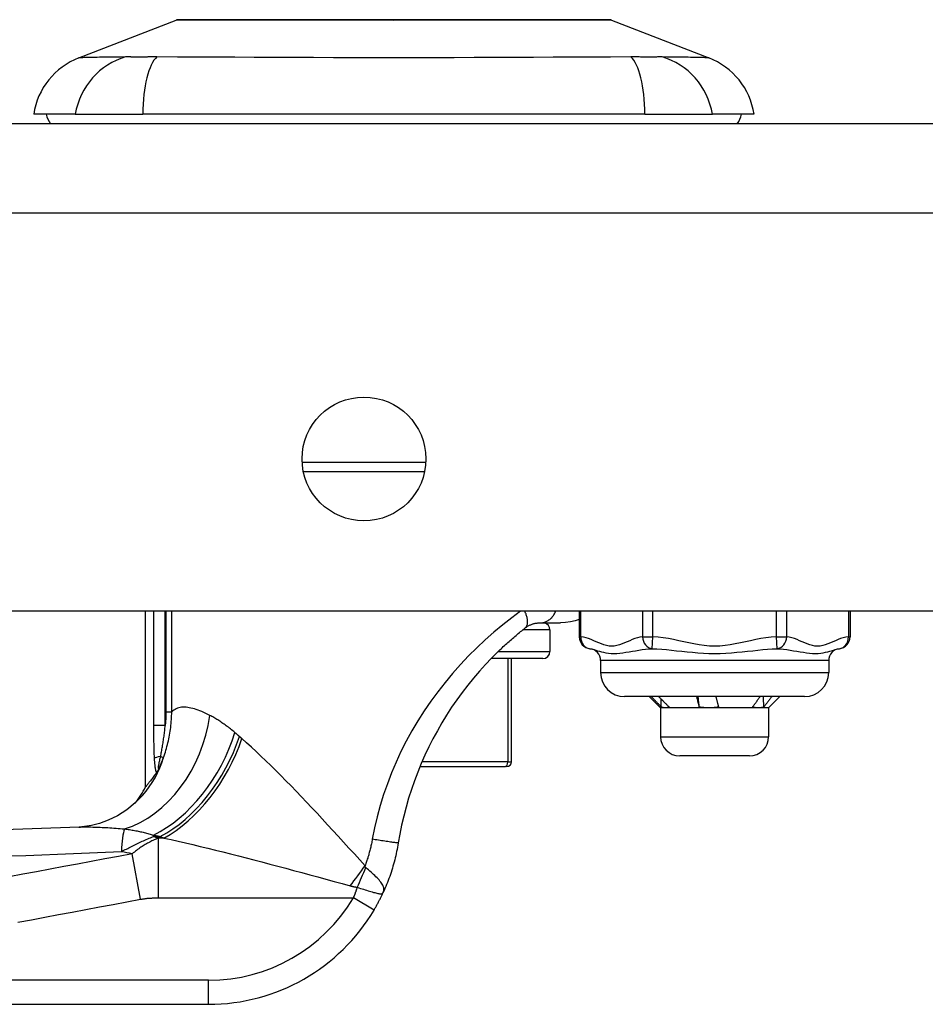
# Model space of a CAD drawing. Header units: inches. Extents: x 3.4 to 82.4, y 3.9 to 45.4.
# Tile 76 of 114: x 4.2 to 5.6, y 33.7 to 35.3. Entities that reach past the tile are written whole.
import ezdxf

# ---------------------------------------------------------------- set-up
doc = ezdxf.new("R2010")
doc.units = ezdxf.units.IN
doc.header["$MEASUREMENT"] = 0
doc.layers.add('Visible Edges(ANSI)', color=7, linetype='Continuous', lineweight=25)
doc.layers.add('Visible Tangent Edges(ANSI)', color=7, linetype='Continuous', lineweight=25)

msp = doc.modelspace()

# ---------------------------------------------------------------- linework, layer by layer
at = {"layer": 'Visible Edges(ANSI)'}
for p, q in [((4.2612, 35.2467), (4.4209, 35.3088)), ((5.1347, 35.3088), (5.2944, 35.2467)), ((4.2553, 35.1543), (4.1872, 35.1543)), ((4.2553, 35.1543), (4.366, 35.1543)), ((5.1895, 35.1543), (4.366, 35.1543)), ((5.1895, 35.1543), (5.3003, 35.1543)), ((5.3683, 35.1543), (5.3003, 35.1543)), ((15.1258, 35.1386), (3.4998, 35.1386)), ((4.8281, 34.5677), (4.6295, 34.5677)), ((15.1258, 34.3386), (3.4998, 34.3386)), ((4.3707, 34.0503), (4.3707, 34.3386)), ((5.0818, 34.3386), (5.0818, 34.2968)), ((5.5258, 34.3386), (5.5258, 34.2968)), ((5.0175, 34.3197), (5.0511, 34.3197)), ((5.0337, 34.3082), (5.0337, 34.2728)), ((5.0219, 34.2609), (4.9372, 34.2609)), ((4.9706, 34.0916), (4.9706, 34.2609)), ((5.1168, 34.2577), (5.1168, 34.238)), ((5.4908, 34.2577), (5.4908, 34.238)), ((5.4514, 34.1986), (5.1562, 34.1986)), ((5.2152, 34.1801), (5.1967, 34.1986)), ((5.3924, 34.1801), (5.4022, 34.1899)), ((5.4022, 34.1899), (5.4109, 34.1986)), ((5.2229, 34.1801), (5.2152, 34.1801)), ((5.2152, 34.1801), (5.2152, 34.1328)), ((5.2945, 34.1801), (5.2229, 34.1801)), ((5.3755, 34.1801), (5.2945, 34.1801)), ((5.3924, 34.1801), (5.3755, 34.1801)), ((5.3924, 34.1801), (5.3924, 34.1328)), ((5.3609, 34.1013), (5.2467, 34.1013)), ((4.8206, 34.0838), (4.9607, 34.0838)), ((4.9627, 34.0838), (4.9607, 34.0838)), ((4.3886, 34.0738), (4.388, 34.073)), ((3.825, 33.6937), (4.4741, 33.6937))]:
    msp.add_line(p, q, dxfattribs=at)
at = {"layer": 'Visible Edges(ANSI)', "flags": 128}
for points in [[(5.1329, 35.3092), (5.1325, 35.3092), (5.1312, 35.3092), (5.129, 35.3092), (5.1261, 35.3092), (5.1223, 35.3092), (5.1176, 35.3092), (5.1122, 35.3092), (5.1059, 35.3093), (5.0988, 35.3093), (5.0909, 35.3093), (5.0823, 35.3093), (5.073, 35.3093), (5.063, 35.3094), (5.0523, 35.3094), (5.041, 35.3094), (5.029, 35.3094), (5.0164, 35.3094), (5.0032, 35.3094), (4.9895, 35.3094), (4.9753, 35.3093), (4.9606, 35.3093), (4.9455, 35.3093), (4.9299, 35.3093), (4.9138, 35.3093), (4.8975, 35.3092), (4.8809, 35.3092), (4.864, 35.3092), (4.847, 35.3092), (4.8299, 35.3092), (4.8126, 35.3092), (4.7952, 35.3092), (4.7777, 35.3092), (4.7602, 35.3092), (4.7427, 35.3092), (4.7254, 35.3092), (4.7082, 35.3092), (4.6913, 35.3092), (4.6745, 35.3092), (4.6579, 35.3092), (4.6416, 35.3093), (4.6255, 35.3093), (4.6099, 35.3093), (4.5947, 35.3093), (4.58, 35.3093), (4.5658, 35.3094), (4.5521, 35.3094), (4.5389, 35.3094), (4.5264, 35.3094), (4.5144, 35.3094), (4.503, 35.3094), (4.4924, 35.3094), (4.4824, 35.3093), (4.473, 35.3093), (4.4645, 35.3093), (4.4566, 35.3093), (4.4496, 35.3093), (4.4433, 35.3092), (4.4379, 35.3092), (4.4333, 35.3092), (4.4295, 35.3092), (4.4265, 35.3092), (4.4244, 35.3092), (4.4231, 35.3092), (4.4227, 35.3092)], [(4.9932, 34.3113), (4.9942, 34.312), (4.9952, 34.3127), (4.9962, 34.3134), (4.9972, 34.314), (4.9982, 34.3146), (4.9992, 34.3152), (5.0002, 34.3157), (5.0013, 34.3162), (5.0023, 34.3166), (5.0034, 34.3171), (5.0044, 34.3175), (5.0055, 34.3178), (5.0065, 34.3181), (5.0076, 34.3184), (5.0087, 34.3187), (5.0097, 34.3189), (5.0108, 34.3191), (5.0118, 34.3193), (5.0129, 34.3194), (5.0139, 34.3195), (5.0148, 34.3196), (5.0158, 34.3196), (5.0167, 34.3197), (5.0175, 34.3197)], [(5.0818, 34.3252), (5.0749, 34.323), (5.0675, 34.3213), (5.0595, 34.3201), (5.0511, 34.3197)], [(4.948, 34.2718), (4.9499, 34.2736), (4.9517, 34.2754), (4.9536, 34.2771), (4.9555, 34.2789), (4.9573, 34.2806), (4.9592, 34.2824), (4.9611, 34.2841), (4.963, 34.2858), (4.9649, 34.2875), (4.9667, 34.2892), (4.9686, 34.2909), (4.9705, 34.2925), (4.9724, 34.2941), (4.9743, 34.2958), (4.9762, 34.2974), (4.9781, 34.299), (4.98, 34.3006), (4.9818, 34.3021), (4.9837, 34.3037), (4.9856, 34.3052), (4.9875, 34.3068), (4.9894, 34.3083), (4.9913, 34.3098), (4.9932, 34.3113)], [(4.948, 34.2718), (4.9379, 34.2616), (4.9279, 34.2511), (4.9181, 34.2402), (4.9084, 34.229), (4.8991, 34.2174), (4.8899, 34.2056), (4.8811, 34.1934), (4.8726, 34.1811), (4.8644, 34.1684), (4.8566, 34.1556), (4.8491, 34.1426), (4.8419, 34.1294), (4.8351, 34.116), (4.8287, 34.1023), (4.8226, 34.0886), (4.8169, 34.0746), (4.8115, 34.0604), (4.8066, 34.0461), (4.802, 34.0317), (4.7978, 34.0172), (4.794, 34.0026), (4.7906, 33.9879), (4.7876, 33.9731), (4.785, 33.9584)], [(5.2164, 34.1815), (5.2157, 34.1822), (5.2151, 34.1829), (5.2144, 34.1836), (5.2137, 34.1843), (5.213, 34.185), (5.2123, 34.1857), (5.2116, 34.1865), (5.2109, 34.1872), (5.2102, 34.1879), (5.2096, 34.1886), (5.2089, 34.1893), (5.2082, 34.19), (5.2075, 34.1908), (5.2068, 34.1915), (5.2061, 34.1922), (5.2054, 34.1929), (5.2047, 34.1936), (5.204, 34.1943), (5.2034, 34.195), (5.2027, 34.1958), (5.202, 34.1965), (5.2013, 34.1972), (5.2006, 34.1979), (5.1999, 34.1986)], [(5.212, 34.1986), (5.2127, 34.1979), (5.2134, 34.1972), (5.2142, 34.1965), (5.2149, 34.1958), (5.2156, 34.195), (5.2163, 34.1943), (5.217, 34.1936), (5.2177, 34.1929), (5.2185, 34.1922), (5.2192, 34.1915), (5.2199, 34.1908), (5.2206, 34.19), (5.2213, 34.1893), (5.222, 34.1886), (5.2228, 34.1879), (5.2235, 34.1872), (5.2242, 34.1865), (5.2249, 34.1857), (5.2256, 34.185), (5.2263, 34.1843), (5.227, 34.1836), (5.2278, 34.1829), (5.2285, 34.1822), (5.2292, 34.1815)], [(5.2164, 34.1815), (5.2164, 34.182), (5.2164, 34.1825), (5.2164, 34.1831), (5.2164, 34.1836), (5.2163, 34.1842), (5.2163, 34.1847), (5.2163, 34.1853), (5.2163, 34.1858), (5.2163, 34.1864), (5.2163, 34.1869), (5.2163, 34.1875), (5.2162, 34.188), (5.2162, 34.1886), (5.2162, 34.1891), (5.2162, 34.1897), (5.2162, 34.1902), (5.2162, 34.1908), (5.2161, 34.1913), (5.2161, 34.1918), (5.2161, 34.1924), (5.2161, 34.1929), (5.2161, 34.1935), (5.2161, 34.194), (5.2161, 34.1946)], [(5.2787, 34.1815), (5.2785, 34.1822), (5.2784, 34.1829), (5.2782, 34.1836), (5.2781, 34.1843), (5.2779, 34.185), (5.2777, 34.1857), (5.2776, 34.1865), (5.2774, 34.1872), (5.2772, 34.1879), (5.277, 34.1886), (5.2769, 34.1893), (5.2767, 34.19), (5.2765, 34.1908), (5.2763, 34.1915), (5.2762, 34.1922), (5.276, 34.1929), (5.2758, 34.1936), (5.2756, 34.1943), (5.2754, 34.195), (5.2753, 34.1958), (5.2751, 34.1965), (5.2749, 34.1972), (5.2747, 34.1979), (5.2745, 34.1986)], [(5.2787, 34.1815), (5.2786, 34.1822), (5.2785, 34.1829), (5.2785, 34.1836), (5.2784, 34.1843), (5.2783, 34.185), (5.2782, 34.1857), (5.2781, 34.1865), (5.2781, 34.1872), (5.278, 34.1879), (5.2779, 34.1886), (5.2778, 34.1893), (5.2777, 34.19), (5.2776, 34.1908), (5.2776, 34.1915), (5.2775, 34.1922), (5.2774, 34.1929), (5.2773, 34.1936), (5.2772, 34.1943), (5.2772, 34.195), (5.2771, 34.1958), (5.277, 34.1965), (5.2769, 34.1972), (5.2768, 34.1979), (5.2767, 34.1986)], [(5.3057, 34.1986), (5.3059, 34.1979), (5.3061, 34.1972), (5.3063, 34.1965), (5.3065, 34.1958), (5.3067, 34.195), (5.3069, 34.1943), (5.3071, 34.1936), (5.3073, 34.1929), (5.3074, 34.1922), (5.3076, 34.1915), (5.3078, 34.1908), (5.308, 34.19), (5.3082, 34.1893), (5.3083, 34.1886), (5.3085, 34.1879), (5.3087, 34.1872), (5.3089, 34.1865), (5.309, 34.1857), (5.3092, 34.185), (5.3094, 34.1843), (5.3095, 34.1836), (5.3097, 34.1829), (5.3099, 34.1822), (5.31, 34.1815)], [(5.3661, 34.1815), (5.3666, 34.1822), (5.3671, 34.1829), (5.3676, 34.1836), (5.3682, 34.1843), (5.3687, 34.185), (5.3692, 34.1857), (5.3697, 34.1865), (5.3702, 34.1872), (5.3708, 34.1879), (5.3713, 34.1886), (5.3718, 34.1893), (5.3723, 34.19), (5.3728, 34.1908), (5.3733, 34.1915), (5.3738, 34.1922), (5.3743, 34.1929), (5.3749, 34.1936), (5.3754, 34.1943), (5.3759, 34.195), (5.3764, 34.1958), (5.3769, 34.1965), (5.3774, 34.1972), (5.3779, 34.1979), (5.3784, 34.1986)], [(5.3846, 34.1815), (5.3846, 34.1822), (5.3846, 34.1829), (5.3845, 34.1836), (5.3845, 34.1843), (5.3845, 34.185), (5.3844, 34.1857), (5.3844, 34.1865), (5.3843, 34.1872), (5.3843, 34.1879), (5.3843, 34.1886), (5.3842, 34.1893), (5.3842, 34.19), (5.3841, 34.1908), (5.3841, 34.1915), (5.3841, 34.1922), (5.384, 34.1929), (5.384, 34.1936), (5.384, 34.1943), (5.3839, 34.195), (5.3839, 34.1958), (5.3838, 34.1965), (5.3838, 34.1972), (5.3838, 34.1979), (5.3837, 34.1986)], [(5.3975, 34.1986), (5.397, 34.1979), (5.3965, 34.1972), (5.3959, 34.1965), (5.3954, 34.1958), (5.3949, 34.195), (5.3944, 34.1943), (5.3938, 34.1936), (5.3933, 34.1929), (5.3928, 34.1922), (5.3922, 34.1915), (5.3917, 34.1908), (5.3912, 34.19), (5.3906, 34.1893), (5.3901, 34.1886), (5.3895, 34.1879), (5.389, 34.1872), (5.3885, 34.1865), (5.3879, 34.1857), (5.3874, 34.185), (5.3868, 34.1843), (5.3863, 34.1836), (5.3857, 34.1829), (5.3852, 34.1822), (5.3846, 34.1815)], [(5.2229, 34.1801), (5.2226, 34.1801), (5.2223, 34.1801), (5.2221, 34.1801), (5.2218, 34.1801), (5.2215, 34.1801), (5.2212, 34.1802), (5.221, 34.1802), (5.2207, 34.1802), (5.2204, 34.1803), (5.2202, 34.1803), (5.2199, 34.1804), (5.2196, 34.1804), (5.2194, 34.1805), (5.2191, 34.1805), (5.2188, 34.1806), (5.2185, 34.1807), (5.2183, 34.1808), (5.218, 34.1809), (5.2177, 34.1809), (5.2175, 34.181), (5.2172, 34.1811), (5.217, 34.1812), (5.2167, 34.1813), (5.2164, 34.1815)], [(5.2292, 34.1815), (5.2289, 34.1813), (5.2287, 34.1812), (5.2284, 34.1811), (5.2281, 34.181), (5.2279, 34.1809), (5.2276, 34.1808), (5.2274, 34.1808), (5.2271, 34.1807), (5.2268, 34.1806), (5.2266, 34.1805), (5.2263, 34.1805), (5.226, 34.1804), (5.2258, 34.1804), (5.2255, 34.1803), (5.2253, 34.1803), (5.225, 34.1802), (5.2247, 34.1802), (5.2245, 34.1802), (5.2242, 34.1801), (5.2239, 34.1801), (5.2237, 34.1801), (5.2234, 34.1801), (5.2231, 34.1801), (5.2229, 34.1801)], [(5.2945, 34.1801), (5.2939, 34.1801), (5.2932, 34.1801), (5.2925, 34.1801), (5.2919, 34.1801), (5.2912, 34.1801), (5.2906, 34.1802), (5.2899, 34.1802), (5.2892, 34.1802), (5.2886, 34.1803), (5.2879, 34.1803), (5.2872, 34.1804), (5.2866, 34.1804), (5.2859, 34.1805), (5.2853, 34.1805), (5.2846, 34.1806), (5.284, 34.1807), (5.2833, 34.1808), (5.2826, 34.1809), (5.282, 34.1809), (5.2813, 34.181), (5.2807, 34.1811), (5.28, 34.1812), (5.2794, 34.1813), (5.2787, 34.1815)], [(5.31, 34.1815), (5.3094, 34.1813), (5.3087, 34.1812), (5.3081, 34.1811), (5.3075, 34.181), (5.3068, 34.1809), (5.3062, 34.1808), (5.3055, 34.1808), (5.3049, 34.1807), (5.3042, 34.1806), (5.3036, 34.1805), (5.303, 34.1805), (5.3023, 34.1804), (5.3017, 34.1804), (5.301, 34.1803), (5.3004, 34.1803), (5.2997, 34.1802), (5.2991, 34.1802), (5.2984, 34.1802), (5.2978, 34.1801), (5.2971, 34.1801), (5.2965, 34.1801), (5.2958, 34.1801), (5.2952, 34.1801), (5.2945, 34.1801)], [(5.3755, 34.1801), (5.3751, 34.1801), (5.3747, 34.1801), (5.3743, 34.1801), (5.3739, 34.1801), (5.3735, 34.1801), (5.3731, 34.1802), (5.3727, 34.1802), (5.3723, 34.1802), (5.3719, 34.1803), (5.3715, 34.1803), (5.3711, 34.1804), (5.3708, 34.1804), (5.3704, 34.1805), (5.37, 34.1805), (5.3696, 34.1806), (5.3692, 34.1807), (5.3688, 34.1808), (5.3684, 34.1809), (5.368, 34.1809), (5.3676, 34.181), (5.3672, 34.1811), (5.3669, 34.1812), (5.3665, 34.1813), (5.3661, 34.1815)], [(5.3846, 34.1815), (5.3843, 34.1813), (5.3839, 34.1812), (5.3835, 34.1811), (5.3831, 34.181), (5.3827, 34.1809), (5.3823, 34.1808), (5.382, 34.1808), (5.3816, 34.1807), (5.3812, 34.1806), (5.3808, 34.1805), (5.3804, 34.1805), (5.3801, 34.1804), (5.3797, 34.1804), (5.3793, 34.1803), (5.3789, 34.1803), (5.3785, 34.1802), (5.3781, 34.1802), (5.3778, 34.1802), (5.3774, 34.1801), (5.377, 34.1801), (5.3766, 34.1801), (5.3762, 34.1801), (5.3758, 34.1801), (5.3755, 34.1801)], [(4.3932, 34.0817), (4.393, 34.0814), (4.3928, 34.081), (4.3926, 34.0806), (4.3924, 34.0802), (4.3922, 34.0798), (4.392, 34.0795), (4.3918, 34.0791), (4.3916, 34.0787), (4.3914, 34.0784), (4.3912, 34.078), (4.391, 34.0776), (4.3908, 34.0773), (4.3906, 34.0769), (4.3904, 34.0765), (4.3902, 34.0762), (4.39, 34.0759), (4.3898, 34.0756), (4.3896, 34.0753), (4.3894, 34.075), (4.3892, 34.0747), (4.3891, 34.0745), (4.3889, 34.0742), (4.3887, 34.074), (4.3886, 34.0738)], [(4.388, 34.073), (4.3867, 34.0712), (4.3854, 34.0695), (4.3841, 34.0678), (4.3829, 34.0662), (4.3818, 34.0647), (4.3807, 34.0632), (4.3796, 34.0618), (4.3786, 34.0605), (4.3777, 34.0593), (4.3768, 34.0582), (4.376, 34.0571), (4.3752, 34.0561), (4.3745, 34.0552), (4.3738, 34.0543), (4.3732, 34.0536), (4.3727, 34.0529), (4.3722, 34.0523), (4.3718, 34.0518), (4.3714, 34.0513), (4.3712, 34.051), (4.3709, 34.0507), (4.3708, 34.0505), (4.3707, 34.0504), (4.3707, 34.0503)], [(4.3658, 34.0364), (4.3538, 34.0241), (4.3399, 34.0127), (4.3249, 34.0031), (4.3095, 33.9956), (4.2949, 33.9903), (4.2818, 33.987), (4.2706, 33.9852), (4.2616, 33.9845)], [(4.2616, 33.9845), (3.9834, 33.9744), (3.7054, 33.9657)], [(4.785, 33.9584), (4.7844, 33.9549), (4.7838, 33.9514), (4.7831, 33.9479), (4.7824, 33.9444), (4.7817, 33.941), (4.7809, 33.9375), (4.7801, 33.9341), (4.7792, 33.9306), (4.7783, 33.9272), (4.7774, 33.9238), (4.7764, 33.9204), (4.7754, 33.917), (4.7744, 33.9136), (4.7733, 33.9102), (4.7721, 33.9068), (4.771, 33.9035), (4.7698, 33.9001), (4.7685, 33.8968), (4.7673, 33.8935), (4.7659, 33.8902), (4.7646, 33.8869), (4.7632, 33.8837), (4.7618, 33.8804), (4.7603, 33.8772)], [(4.7453, 33.8484), (4.7459, 33.8496), (4.7466, 33.8508), (4.7473, 33.852), (4.748, 33.8532), (4.7487, 33.8543), (4.7493, 33.8555), (4.75, 33.8567), (4.7507, 33.8579), (4.7513, 33.8591), (4.752, 33.8604), (4.7526, 33.8616), (4.7532, 33.8628), (4.7539, 33.864), (4.7545, 33.8652), (4.7551, 33.8664), (4.7557, 33.8676), (4.7563, 33.8688), (4.7569, 33.87), (4.7575, 33.8712), (4.7581, 33.8724), (4.7586, 33.8736), (4.7592, 33.8748), (4.7598, 33.876), (4.7603, 33.8772)]]:
    msp.add_lwpolyline(points, dxfattribs=at)
at = {"layer": 'Visible Edges(ANSI)'}
msp.add_circle((4.7288, 34.5886), 0.1015, dxfattribs=at)
for centre, radius, start, end in [((4.4227, 35.3043), 0.00492, 90.2088, 111.2505), ((5.1329, 35.3043), 0.00492, 68.7495, 89.7912), ((4.304, 35.1367), 0.1181, 111.2505, 171.3991), ((5.2516, 35.1367), 0.1181, 8.6009, 68.7495), ((4.2463, 35.1622), 0.0394, 191.537, 216.8699), ((5.3093, 35.1622), 0.0394, 323.1301, 348.463), ((5.0219, 34.3082), 0.0118, 0, 76.7385), ((5.1015, 34.2968), 0.0197, 180, 263.5934), ((5.5061, 34.2968), 0.0197, 276.4066, 0), ((5.0219, 34.2728), 0.0118, 270, 0), ((5.0971, 34.2577), 0.0197, 0, 83.5934), ((5.5105, 34.2577), 0.0197, 96.4066, 180), ((5.1562, 34.238), 0.0394, 180, 270), ((5.4514, 34.238), 0.0394, 270, 0), ((5.2467, 34.1328), 0.0315, 180, 270), ((5.3609, 34.1328), 0.0315, 270, 0), ((4.9627, 34.0916), 0.00787, 270, 0), ((4.1971, 34.1432), 0.1969, 322.7495, 331.8538), ((4.4741, 34.0087), 0.315, 270, 329.4195)]:
    msp.add_arc(centre, radius, start, end, dxfattribs=at)
at = {"layer": 'Visible Tangent Edges(ANSI)'}
for p, q in [((4.2612, 35.2467), (4.4209, 35.3088)), ((3.4998, 34.9926), (15.1258, 34.9926)), ((4.6274, 34.5835), (4.8302, 34.5835)), ((4.3838, 34.3386), (4.3838, 34.1512)), ((4.4028, 34.1512), (4.4028, 34.3386)), ((4.4041, 34.3386), (4.4041, 34.1736)), ((4.4135, 34.1736), (4.4135, 34.3386)), ((5.0844, 34.2968), (5.0844, 34.3386)), ((5.1856, 34.3386), (5.1856, 34.2968)), ((5.2026, 34.2968), (5.2026, 34.3386)), ((5.4049, 34.3386), (5.4049, 34.2968)), ((5.422, 34.2968), (5.422, 34.3386)), ((5.5231, 34.3386), (5.5231, 34.2968)), ((5.0337, 34.3082), (4.9893, 34.3082)), ((5.0818, 34.2968), (5.0844, 34.2968)), ((5.1856, 34.2968), (5.2026, 34.2968)), ((5.2015, 34.2772), (5.2026, 34.2968)), ((5.4049, 34.2968), (5.422, 34.2968)), ((5.4049, 34.2968), (5.406, 34.2772)), ((5.5231, 34.2968), (5.5258, 34.2968)), ((4.949, 34.2728), (5.0337, 34.2728)), ((4.9646, 34.2609), (4.9646, 34.0916)), ((5.4908, 34.2577), (5.1168, 34.2577)), ((5.1168, 34.238), (5.4908, 34.238)), ((4.4041, 34.1736), (4.4135, 34.1736)), ((4.4028, 34.1512), (4.3838, 34.1512)), ((5.2152, 34.1328), (5.3924, 34.1328)), ((4.3952, 34.1003), (4.4, 34.0985)), ((4.9646, 34.0916), (4.8239, 34.0916)), ((4.9646, 34.0916), (4.9706, 34.0916)), ((4.3835, 33.969), (4.3835, 33.9714)), ((4.3835, 33.969), (4.3949, 33.969)), ((4.4008, 33.9664), (4.3917, 33.9664)), ((4.3917, 33.8685), (4.3917, 33.9664)), ((4.3626, 33.866), (4.3487, 33.9406)), ((4.3917, 33.8685), (4.7114, 33.8685)), ((4.7453, 33.8484), (4.7114, 33.8685)), ((4.4741, 33.7331), (3.825, 33.7331)), ((4.4741, 33.6937), (4.4741, 33.7331))]:
    msp.add_line(p, q, dxfattribs=at)
at = {"layer": 'Visible Tangent Edges(ANSI)', "flags": 128}
for points in [[(4.4209, 35.3088), (4.4211, 35.3088), (4.4215, 35.3089), (4.4223, 35.3089), (4.4233, 35.3089), (4.4247, 35.3089), (4.4263, 35.3089), (4.4282, 35.3089), (4.4304, 35.3089), (4.4329, 35.3089), (4.4357, 35.3089), (4.4388, 35.309), (4.4421, 35.309), (4.4458, 35.309), (4.4497, 35.309), (4.4539, 35.309), (4.4583, 35.3091), (4.4631, 35.3091), (4.4681, 35.3091), (4.4733, 35.3091), (4.4788, 35.3091), (4.4845, 35.3092), (4.4905, 35.3092), (4.4967, 35.3092), (4.5032, 35.3092)], [(4.5032, 35.3092), (4.505, 35.3092), (4.5068, 35.3092), (4.5086, 35.3092), (4.5104, 35.3092), (4.5123, 35.3092), (4.5141, 35.3092), (4.516, 35.3092), (4.5179, 35.3092), (4.5198, 35.3092), (4.5217, 35.3092), (4.5237, 35.3092), (4.5256, 35.3092), (4.5276, 35.3092), (4.5296, 35.3092), (4.5316, 35.3092), (4.5336, 35.3092), (4.5356, 35.3092), (4.5377, 35.3092), (4.5397, 35.3092), (4.5418, 35.3092), (4.5439, 35.3092), (4.546, 35.3092), (4.5481, 35.3092), (4.5502, 35.3092)], [(4.5502, 35.3092), (4.5664, 35.3092), (4.5833, 35.3091), (4.6008, 35.3091), (4.619, 35.3091), (4.6377, 35.309), (4.6569, 35.309), (4.6764, 35.3089), (4.6962, 35.3089), (4.7163, 35.3089), (4.7367, 35.3089), (4.7572, 35.3089), (4.7779, 35.3088), (4.7985, 35.3089), (4.819, 35.3089), (4.8394, 35.3089), (4.8596, 35.3089), (4.8795, 35.3089), (4.8991, 35.309), (4.9182, 35.309), (4.9369, 35.3091), (4.955, 35.3091), (4.9724, 35.3091), (4.9892, 35.3092), (5.0054, 35.3092)], [(5.0054, 35.3092), (5.0075, 35.3092), (5.0096, 35.3092), (5.0117, 35.3092), (5.0138, 35.3092), (5.0159, 35.3092), (5.0179, 35.3092), (5.02, 35.3092), (5.022, 35.3092), (5.024, 35.3092), (5.026, 35.3092), (5.028, 35.3092), (5.03, 35.3092), (5.0319, 35.3092), (5.0339, 35.3092), (5.0358, 35.3092), (5.0377, 35.3092), (5.0396, 35.3092), (5.0415, 35.3092), (5.0433, 35.3092), (5.0452, 35.3092), (5.047, 35.3092), (5.0488, 35.3092), (5.0506, 35.3092), (5.0524, 35.3092)], [(5.0524, 35.3092), (5.0588, 35.3092), (5.065, 35.3092), (5.071, 35.3092), (5.0767, 35.3091), (5.0822, 35.3091), (5.0875, 35.3091), (5.0925, 35.3091), (5.0972, 35.3091), (5.1017, 35.309), (5.1059, 35.309), (5.1098, 35.309), (5.1134, 35.309), (5.1168, 35.309), (5.1199, 35.3089), (5.1227, 35.3089), (5.1252, 35.3089), (5.1274, 35.3089), (5.1293, 35.3089), (5.1309, 35.3089), (5.1323, 35.3089), (5.1333, 35.3089), (5.1341, 35.3089), (5.1345, 35.3088), (5.1347, 35.3088)], [(4.3379, 35.2483), (4.3296, 35.2481), (4.3241, 35.2481), (4.3187, 35.248), (4.3136, 35.248), (4.3086, 35.2479), (4.3039, 35.2479), (4.2994, 35.2478), (4.2952, 35.2477), (4.2912, 35.2476), (4.2874, 35.2476), (4.2838, 35.2475), (4.2805, 35.2474), (4.2775, 35.2473), (4.2747, 35.2472), (4.2721, 35.2471), (4.2699, 35.2471), (4.2679, 35.247), (4.2661, 35.2469), (4.2646, 35.2469), (4.2634, 35.2468), (4.2624, 35.2468), (4.2618, 35.2468), (4.2613, 35.2467), (4.2612, 35.2467)], [(4.359, 35.2481), (4.358, 35.2481), (4.3569, 35.2481), (4.3558, 35.2481), (4.3548, 35.2481), (4.3538, 35.2481), (4.3528, 35.2481), (4.3518, 35.2481), (4.3509, 35.2481), (4.3499, 35.2481), (4.349, 35.2481), (4.3481, 35.2481), (4.3472, 35.2481), (4.3463, 35.2482), (4.3454, 35.2482), (4.3446, 35.2482), (4.3438, 35.2482), (4.343, 35.2482), (4.3422, 35.2482), (4.3414, 35.2482), (4.3407, 35.2482), (4.3399, 35.2482), (4.3392, 35.2483), (4.3385, 35.2483), (4.3379, 35.2483)], [(4.3892, 35.2483), (4.3878, 35.2483), (4.3864, 35.2483), (4.3851, 35.2482), (4.3837, 35.2482), (4.3824, 35.2482), (4.381, 35.2482), (4.3797, 35.2482), (4.3784, 35.2482), (4.3771, 35.2482), (4.3758, 35.2482), (4.3745, 35.2482), (4.3732, 35.2481), (4.372, 35.2481), (4.3707, 35.2481), (4.3695, 35.2481), (4.3682, 35.2481), (4.367, 35.2481), (4.3658, 35.2481), (4.3647, 35.2481), (4.3635, 35.2481), (4.3624, 35.2481), (4.3612, 35.2481), (4.3601, 35.2481), (4.359, 35.2481)], [(5.1664, 35.2483), (5.1328, 35.2481), (5.1018, 35.248), (5.0704, 35.2479), (5.0388, 35.2477), (5.0068, 35.2476), (4.9746, 35.2474), (4.9422, 35.2472), (4.9096, 35.2471), (4.8769, 35.2469), (4.844, 35.2468), (4.811, 35.2468), (4.778, 35.2467), (4.7449, 35.2468), (4.712, 35.2468), (4.6791, 35.2469), (4.6463, 35.2471), (4.6137, 35.2472), (4.5812, 35.2474), (4.549, 35.2476), (4.5169, 35.2477), (4.4852, 35.2479), (4.4538, 35.248), (4.4228, 35.2481), (4.3892, 35.2483)], [(5.2177, 35.2483), (5.2164, 35.2483), (5.2149, 35.2482), (5.2134, 35.2482), (5.2118, 35.2482), (5.2102, 35.2482), (5.2084, 35.2481), (5.2066, 35.2481), (5.2048, 35.2481), (5.2028, 35.2481), (5.2008, 35.2481), (5.1987, 35.2481), (5.1965, 35.2481), (5.1943, 35.2481), (5.1921, 35.2481), (5.1897, 35.2481), (5.1873, 35.2481), (5.1849, 35.2481), (5.1824, 35.2481), (5.1798, 35.2482), (5.1772, 35.2482), (5.1746, 35.2482), (5.1719, 35.2482), (5.1691, 35.2483), (5.1664, 35.2483)], [(5.2944, 35.2467), (5.2942, 35.2467), (5.2938, 35.2468), (5.2931, 35.2468), (5.2922, 35.2468), (5.291, 35.2469), (5.2895, 35.2469), (5.2877, 35.247), (5.2857, 35.2471), (5.2834, 35.2471), (5.2809, 35.2472), (5.2781, 35.2473), (5.2751, 35.2474), (5.2718, 35.2475), (5.2682, 35.2476), (5.2644, 35.2476), (5.2604, 35.2477), (5.2561, 35.2478), (5.2517, 35.2479), (5.2469, 35.2479), (5.242, 35.248), (5.2369, 35.248), (5.2315, 35.2481), (5.2259, 35.2481), (5.2177, 35.2483)], [(4.9856, 34.3386), (4.971, 34.3278), (4.9565, 34.3164), (4.942, 34.3044), (4.9278, 34.2919), (4.9138, 34.2788), (4.9002, 34.2653), (4.887, 34.2513), (4.8741, 34.2368), (4.8617, 34.222), (4.8498, 34.2067), (4.8383, 34.1911), (4.8274, 34.1751), (4.8171, 34.1589), (4.8073, 34.1423), (4.7981, 34.1255), (4.7895, 34.1084), (4.7814, 34.091), (4.774, 34.0735), (4.7672, 34.0557), (4.761, 34.0378), (4.7554, 34.0197), (4.7505, 34.0015), (4.7462, 33.9831), (4.7425, 33.9646)], [(4.9932, 34.3113), (4.9938, 34.3118), (4.9944, 34.3124), (4.9949, 34.313), (4.9953, 34.3138), (4.9958, 34.3145), (4.9961, 34.3154), (4.9965, 34.3163), (4.9967, 34.3173), (4.9969, 34.3183), (4.997, 34.3194), (4.9971, 34.3206), (4.9971, 34.3218), (4.9971, 34.323), (4.997, 34.3243), (4.9968, 34.3256), (4.9965, 34.327), (4.9962, 34.3284), (4.9959, 34.3298), (4.9955, 34.3313), (4.995, 34.3327), (4.9945, 34.3342), (4.9939, 34.3356), (4.9933, 34.3371), (4.9926, 34.3386)], [(5.0175, 34.3197), (5.0187, 34.3197), (5.0199, 34.3198), (5.0212, 34.3199), (5.0224, 34.3202), (5.0237, 34.3204), (5.0249, 34.3208), (5.0262, 34.3212), (5.0274, 34.3217), (5.0286, 34.3222), (5.0299, 34.3229), (5.031, 34.3236), (5.0322, 34.3244), (5.0334, 34.3252), (5.0345, 34.3261), (5.0355, 34.3271), (5.0366, 34.3281), (5.0376, 34.3293), (5.0385, 34.3304), (5.0394, 34.3317), (5.0403, 34.333), (5.0411, 34.3343), (5.0419, 34.3357), (5.0425, 34.3371), (5.0432, 34.3386)], [(5.1856, 34.2968), (5.1813, 34.2961), (5.1771, 34.2951), (5.1729, 34.2937), (5.1687, 34.2921), (5.1645, 34.2904), (5.1603, 34.2886), (5.1561, 34.2868), (5.152, 34.2851), (5.1478, 34.2836), (5.1436, 34.2824), (5.1393, 34.2816), (5.135, 34.2813), (5.1308, 34.2816), (5.1265, 34.2824), (5.1223, 34.2836), (5.1181, 34.2851), (5.1139, 34.2868), (5.1097, 34.2886), (5.1056, 34.2904), (5.1014, 34.2921), (5.0972, 34.2937), (5.0929, 34.2951), (5.0887, 34.2961), (5.0844, 34.2968)], [(5.4049, 34.2968), (5.3964, 34.2961), (5.3879, 34.2951), (5.3795, 34.2937), (5.3711, 34.2921), (5.3627, 34.2904), (5.3544, 34.2886), (5.3461, 34.2868), (5.3377, 34.2851), (5.3293, 34.2836), (5.3209, 34.2824), (5.3124, 34.2816), (5.3038, 34.2813), (5.2953, 34.2816), (5.2868, 34.2824), (5.2783, 34.2836), (5.2699, 34.2851), (5.2616, 34.2868), (5.2532, 34.2886), (5.2449, 34.2904), (5.2365, 34.2921), (5.2281, 34.2937), (5.2196, 34.2951), (5.2111, 34.2961), (5.2026, 34.2968)], [(5.5231, 34.2968), (5.5189, 34.2961), (5.5146, 34.2951), (5.5104, 34.2937), (5.5062, 34.2921), (5.502, 34.2904), (5.4979, 34.2886), (5.4937, 34.2868), (5.4895, 34.2851), (5.4853, 34.2836), (5.4811, 34.2824), (5.4768, 34.2816), (5.4726, 34.2813), (5.4683, 34.2816), (5.4641, 34.2824), (5.4598, 34.2836), (5.4556, 34.2851), (5.4515, 34.2868), (5.4473, 34.2886), (5.4431, 34.2904), (5.4389, 34.2921), (5.4347, 34.2937), (5.4305, 34.2951), (5.4262, 34.2961), (5.422, 34.2968)], [(5.0993, 34.2772), (5.1015, 34.2769), (5.1038, 34.2764), (5.1063, 34.2757), (5.109, 34.2749), (5.1119, 34.274), (5.115, 34.2731), (5.1183, 34.2722), (5.1218, 34.2714), (5.1256, 34.2706), (5.1296, 34.27), (5.1339, 34.2696), (5.1384, 34.2695), (5.1432, 34.2696), (5.1481, 34.27), (5.1532, 34.2706), (5.1583, 34.2714), (5.1636, 34.2722), (5.1689, 34.2731), (5.1743, 34.274), (5.1797, 34.2749), (5.1852, 34.2757), (5.1907, 34.2764), (5.1961, 34.2769), (5.2015, 34.2772)], [(5.2015, 34.2772), (5.2092, 34.2769), (5.217, 34.2764), (5.2249, 34.2757), (5.2331, 34.2749), (5.2414, 34.274), (5.2499, 34.2731), (5.2585, 34.2722), (5.2673, 34.2714), (5.2762, 34.2706), (5.2853, 34.27), (5.2945, 34.2696), (5.3038, 34.2695), (5.3131, 34.2696), (5.3223, 34.27), (5.3314, 34.2706), (5.3404, 34.2714), (5.3492, 34.2722), (5.3578, 34.2731), (5.3662, 34.274), (5.3745, 34.2749), (5.3826, 34.2757), (5.3906, 34.2764), (5.3984, 34.2769), (5.406, 34.2772)], [(5.406, 34.2772), (5.4115, 34.2769), (5.4169, 34.2764), (5.4224, 34.2757), (5.4279, 34.2749), (5.4333, 34.274), (5.4387, 34.2731), (5.444, 34.2722), (5.4493, 34.2714), (5.4544, 34.2706), (5.4595, 34.27), (5.4644, 34.2696), (5.4692, 34.2695), (5.4737, 34.2696), (5.478, 34.27), (5.482, 34.2706), (5.4858, 34.2714), (5.4893, 34.2722), (5.4926, 34.2731), (5.4957, 34.274), (5.4986, 34.2749), (5.5012, 34.2757), (5.5037, 34.2764), (5.5061, 34.2769), (5.5083, 34.2772)], [(4.4, 34.0985), (4.4011, 34.1015), (4.4021, 34.1045), (4.4031, 34.1075), (4.404, 34.1106), (4.4049, 34.1136), (4.4058, 34.1167), (4.4066, 34.1198), (4.4074, 34.1229), (4.4081, 34.126), (4.4088, 34.1291), (4.4094, 34.1322), (4.41, 34.1354), (4.4106, 34.1385), (4.4111, 34.1417), (4.4116, 34.1448), (4.412, 34.148), (4.4123, 34.1512), (4.4126, 34.1544), (4.4129, 34.1576), (4.4131, 34.1608), (4.4133, 34.164), (4.4134, 34.1672), (4.4135, 34.1704), (4.4135, 34.1736)], [(4.4041, 34.1736), (4.4041, 34.1727), (4.4041, 34.1718), (4.4041, 34.1708), (4.4041, 34.1699), (4.4041, 34.1689), (4.404, 34.168), (4.404, 34.1671), (4.404, 34.1661), (4.4039, 34.1652), (4.4039, 34.1643), (4.4039, 34.1633), (4.4038, 34.1624), (4.4037, 34.1615), (4.4037, 34.1605), (4.4036, 34.1596), (4.4035, 34.1586), (4.4035, 34.1577), (4.4034, 34.1568), (4.4033, 34.1558), (4.4032, 34.1549), (4.4031, 34.154), (4.403, 34.153), (4.4029, 34.1521), (4.4028, 34.1512)], [(4.4758, 34.1678), (4.4725, 34.1695), (4.4693, 34.1711), (4.466, 34.1726), (4.4629, 34.174), (4.4598, 34.1752), (4.4567, 34.1764), (4.4537, 34.1775), (4.4508, 34.1784), (4.4479, 34.1792), (4.4451, 34.1799), (4.4424, 34.1804), (4.4398, 34.1809), (4.4372, 34.1811), (4.4346, 34.1813), (4.4322, 34.1812), (4.4298, 34.1811), (4.4275, 34.1807), (4.4253, 34.1802), (4.4231, 34.1796), (4.421, 34.1787), (4.419, 34.1777), (4.4171, 34.1765), (4.4152, 34.1752), (4.4135, 34.1736)], [(4.5172, 34.1396), (4.5154, 34.1411), (4.5136, 34.1426), (4.5118, 34.1441), (4.51, 34.1455), (4.5082, 34.1469), (4.5064, 34.1483), (4.5046, 34.1496), (4.5029, 34.1509), (4.5011, 34.1522), (4.4994, 34.1534), (4.4976, 34.1546), (4.4959, 34.1558), (4.4942, 34.157), (4.4925, 34.1581), (4.4908, 34.1592), (4.4891, 34.1603), (4.4874, 34.1613), (4.4857, 34.1623), (4.484, 34.1633), (4.4824, 34.1643), (4.4807, 34.1652), (4.4791, 34.1661), (4.4775, 34.167), (4.4758, 34.1678)], [(4.3838, 34.1512), (4.3838, 34.1489), (4.3838, 34.1467), (4.3838, 34.1444), (4.3838, 34.1421), (4.3838, 34.1399), (4.3838, 34.1376), (4.3838, 34.1354), (4.3838, 34.1331), (4.3839, 34.1308), (4.3839, 34.1286), (4.3839, 34.1263), (4.3839, 34.1241), (4.384, 34.1218), (4.384, 34.1195), (4.384, 34.1173), (4.3841, 34.115), (4.3841, 34.1128), (4.3842, 34.1105), (4.3843, 34.1083), (4.3843, 34.106), (4.3844, 34.1038), (4.3845, 34.1016), (4.3846, 34.0993), (4.3848, 34.0971)], [(4.3952, 34.1003), (4.3956, 34.1022), (4.396, 34.1042), (4.3963, 34.1062), (4.3967, 34.1082), (4.3971, 34.1102), (4.3975, 34.1123), (4.3979, 34.1143), (4.3983, 34.1164), (4.3986, 34.1185), (4.399, 34.1206), (4.3993, 34.1227), (4.3997, 34.1249), (4.4, 34.127), (4.4003, 34.1292), (4.4006, 34.1313), (4.4009, 34.1335), (4.4012, 34.1357), (4.4015, 34.1379), (4.4017, 34.1401), (4.402, 34.1423), (4.4022, 34.1445), (4.4024, 34.1467), (4.4026, 34.1489), (4.4028, 34.1512)], [(4.5247, 34.1331), (4.5244, 34.1333), (4.5241, 34.1336), (4.5238, 34.1339), (4.5235, 34.1342), (4.5231, 34.1345), (4.5228, 34.1347), (4.5225, 34.135), (4.5222, 34.1353), (4.5219, 34.1356), (4.5216, 34.1358), (4.5212, 34.1361), (4.5209, 34.1364), (4.5206, 34.1366), (4.5203, 34.1369), (4.52, 34.1372), (4.5197, 34.1375), (4.5194, 34.1377), (4.519, 34.138), (4.5187, 34.1383), (4.5184, 34.1385), (4.5181, 34.1388), (4.5178, 34.1391), (4.5175, 34.1393), (4.5172, 34.1396)], [(4.5286, 34.1297), (4.5284, 34.1298), (4.5283, 34.13), (4.5281, 34.1301), (4.5279, 34.1302), (4.5278, 34.1304), (4.5276, 34.1305), (4.5275, 34.1307), (4.5273, 34.1308), (4.5271, 34.131), (4.527, 34.1311), (4.5268, 34.1312), (4.5267, 34.1314), (4.5265, 34.1315), (4.5263, 34.1317), (4.5262, 34.1318), (4.526, 34.1319), (4.5258, 34.1321), (4.5257, 34.1322), (4.5255, 34.1324), (4.5254, 34.1325), (4.5252, 34.1326), (4.525, 34.1328), (4.5249, 34.1329), (4.5247, 34.1331)], [(4.7305, 33.921), (4.7218, 33.9307), (4.713, 33.9404), (4.7042, 33.9501), (4.6954, 33.9598), (4.6867, 33.9694), (4.6779, 33.9789), (4.6692, 33.9884), (4.6605, 33.9978), (4.6519, 34.0071), (4.6432, 34.0163), (4.6347, 34.0254), (4.6261, 34.0344), (4.6177, 34.0432), (4.6092, 34.052), (4.6009, 34.0605), (4.5926, 34.069), (4.5843, 34.0773), (4.5761, 34.0854), (4.568, 34.0933), (4.5599, 34.1011), (4.5519, 34.1086), (4.5441, 34.1159), (4.5363, 34.1229), (4.5286, 34.1297)], [(4.3848, 34.0971), (4.3848, 34.096), (4.3849, 34.0949), (4.385, 34.0938), (4.3851, 34.0927), (4.3852, 34.0916), (4.3853, 34.0905), (4.3854, 34.0894), (4.3855, 34.0883), (4.3856, 34.0873), (4.3857, 34.0862), (4.3858, 34.0852), (4.386, 34.0841), (4.3861, 34.0831), (4.3863, 34.0821), (4.3864, 34.0811), (4.3866, 34.0802), (4.3868, 34.0792), (4.387, 34.0783), (4.3872, 34.0774), (4.3875, 34.0766), (4.3877, 34.0758), (4.388, 34.0751), (4.3883, 34.0744), (4.3886, 34.0738)], [(4.3932, 34.0817), (4.3928, 34.0811), (4.3925, 34.0807), (4.3922, 34.0803), (4.392, 34.0802), (4.3918, 34.0803), (4.3917, 34.0805), (4.3916, 34.081), (4.3917, 34.0816), (4.3917, 34.0823), (4.3918, 34.0831), (4.3919, 34.0841), (4.3921, 34.0851), (4.3923, 34.0862), (4.3925, 34.0873), (4.3927, 34.0885), (4.393, 34.0897), (4.3932, 34.0909), (4.3935, 34.0922), (4.3938, 34.0935), (4.394, 34.0948), (4.3943, 34.0961), (4.3946, 34.0975), (4.3949, 34.0989), (4.3952, 34.1003)], [(4.3932, 34.0817), (4.3935, 34.0824), (4.3938, 34.0831), (4.3941, 34.0838), (4.3944, 34.0845), (4.3947, 34.0852), (4.395, 34.0859), (4.3953, 34.0866), (4.3956, 34.0873), (4.3959, 34.088), (4.3962, 34.0887), (4.3965, 34.0894), (4.3968, 34.0901), (4.397, 34.0908), (4.3973, 34.0915), (4.3976, 34.0922), (4.3979, 34.0929), (4.3982, 34.0936), (4.3984, 34.0943), (4.3987, 34.095), (4.399, 34.0957), (4.3992, 34.0964), (4.3995, 34.0971), (4.3998, 34.0978), (4.4, 34.0985)], [(4.2615, 33.9845), (4.2642, 33.9846), (4.2669, 33.9847), (4.2697, 33.9847), (4.2725, 33.9847), (4.2753, 33.9847), (4.2782, 33.9847), (4.2811, 33.9847), (4.2841, 33.9846), (4.2871, 33.9846), (4.2901, 33.9845), (4.2932, 33.9844), (4.2963, 33.9842), (4.2994, 33.9841), (4.3026, 33.9839), (4.3058, 33.9837), (4.309, 33.9836), (4.3123, 33.9833), (4.3156, 33.9831), (4.3189, 33.9829), (4.3222, 33.9826), (4.3256, 33.9823), (4.329, 33.982), (4.3325, 33.9817), (4.3359, 33.9814)], [(4.3359, 33.9814), (4.3381, 33.9812), (4.3402, 33.9809), (4.3423, 33.9806), (4.3443, 33.9803), (4.3464, 33.98), (4.3485, 33.9796), (4.3506, 33.9793), (4.3526, 33.9789), (4.3546, 33.9786), (4.3567, 33.9782), (4.3587, 33.9778), (4.3607, 33.9774), (4.3626, 33.9769), (4.3646, 33.9765), (4.3666, 33.9761), (4.3685, 33.9756), (4.3704, 33.9751), (4.3724, 33.9746), (4.3743, 33.9741), (4.3761, 33.9736), (4.378, 33.9731), (4.3799, 33.9725), (4.3817, 33.972), (4.3835, 33.9714)], [(4.331, 33.9442), (4.333, 33.9453), (4.3351, 33.9464), (4.3372, 33.9475), (4.3393, 33.9485), (4.3414, 33.9496), (4.3435, 33.9507), (4.3456, 33.9518), (4.3477, 33.9529), (4.3499, 33.9539), (4.352, 33.955), (4.3542, 33.956), (4.3563, 33.9571), (4.3585, 33.9581), (4.3607, 33.9592), (4.363, 33.9602), (4.3652, 33.9612), (4.3674, 33.9622), (4.3697, 33.9632), (4.3719, 33.9642), (4.3742, 33.9652), (4.3765, 33.9661), (4.3788, 33.9671), (4.3812, 33.968), (4.3835, 33.969)], [(4.3917, 33.9664), (4.3899, 33.9657), (4.3881, 33.9649), (4.3863, 33.9642), (4.3845, 33.9634), (4.3827, 33.9625), (4.3809, 33.9617), (4.3792, 33.9608), (4.3774, 33.9599), (4.3756, 33.9589), (4.3738, 33.958), (4.372, 33.957), (4.3702, 33.9559), (4.3684, 33.9549), (4.3667, 33.9537), (4.3649, 33.9526), (4.3631, 33.9514), (4.3613, 33.9502), (4.3595, 33.949), (4.3577, 33.9477), (4.3559, 33.9463), (4.3541, 33.945), (4.3523, 33.9436), (4.3505, 33.9421), (4.3487, 33.9406)], [(4.3835, 33.9714), (4.384, 33.9713), (4.3844, 33.9712), (4.3849, 33.9711), (4.3854, 33.971), (4.3859, 33.9709), (4.3863, 33.9708), (4.3868, 33.9707), (4.3873, 33.9706), (4.3878, 33.9705), (4.3882, 33.9704), (4.3887, 33.9703), (4.3892, 33.9702), (4.3897, 33.9701), (4.3902, 33.97), (4.3906, 33.9699), (4.3911, 33.9698), (4.3916, 33.9697), (4.3921, 33.9696), (4.3925, 33.9695), (4.393, 33.9694), (4.3935, 33.9693), (4.394, 33.9692), (4.3945, 33.9691), (4.3949, 33.969)], [(4.3949, 33.969), (4.3952, 33.9688), (4.3954, 33.9687), (4.3957, 33.9686), (4.3959, 33.9685), (4.3962, 33.9684), (4.3964, 33.9683), (4.3966, 33.9682), (4.3969, 33.9681), (4.3971, 33.968), (4.3974, 33.9679), (4.3976, 33.9678), (4.3979, 33.9677), (4.3981, 33.9676), (4.3983, 33.9675), (4.3986, 33.9674), (4.3988, 33.9673), (4.3991, 33.9672), (4.3993, 33.967), (4.3996, 33.9669), (4.3998, 33.9668), (4.4001, 33.9667), (4.4003, 33.9666), (4.4006, 33.9665), (4.4008, 33.9664)], [(4.4008, 33.9664), (4.4124, 33.9639), (4.4242, 33.9612), (4.4361, 33.9585), (4.4482, 33.9557), (4.4604, 33.9528), (4.4727, 33.9498), (4.4851, 33.9468), (4.4976, 33.9437), (4.5101, 33.9405), (4.5228, 33.9373), (4.5355, 33.934), (4.5484, 33.9307), (4.5613, 33.9273), (4.5742, 33.9239), (4.5873, 33.9204), (4.6004, 33.9169), (4.6135, 33.9134), (4.6267, 33.9099), (4.6399, 33.9063), (4.6532, 33.9027), (4.6665, 33.8991), (4.6797, 33.8954), (4.693, 33.8918), (4.7063, 33.8882)], [(4.7425, 33.9646), (4.7422, 33.9628), (4.7418, 33.9609), (4.7415, 33.9591), (4.7411, 33.9573), (4.7407, 33.9554), (4.7403, 33.9536), (4.7399, 33.9517), (4.7394, 33.9499), (4.739, 33.9481), (4.7385, 33.9463), (4.738, 33.9444), (4.7375, 33.9426), (4.737, 33.9408), (4.7365, 33.939), (4.736, 33.9372), (4.7354, 33.9354), (4.7349, 33.9335), (4.7343, 33.9317), (4.7337, 33.9299), (4.7331, 33.9282), (4.7325, 33.9264), (4.7318, 33.9246), (4.7312, 33.9228), (4.7305, 33.921)], [(4.785, 33.9584), (4.7849, 33.9583), (4.7847, 33.9583), (4.7843, 33.9584), (4.7837, 33.9584), (4.7829, 33.9585), (4.782, 33.9586), (4.7808, 33.9588), (4.7795, 33.959), (4.7779, 33.9592), (4.7762, 33.9594), (4.7743, 33.9597), (4.7723, 33.96), (4.7701, 33.9603), (4.7678, 33.9607), (4.7654, 33.961), (4.7629, 33.9614), (4.7604, 33.9618), (4.7578, 33.9622), (4.7552, 33.9626), (4.7526, 33.963), (4.75, 33.9634), (4.7474, 33.9638), (4.745, 33.9642), (4.7425, 33.9646)], [(4.3487, 33.9406), (4.3262, 33.9364), (4.3038, 33.9322), (4.2814, 33.928), (4.259, 33.9238), (4.2366, 33.9196), (4.2142, 33.9154), (4.1918, 33.9113), (4.1694, 33.9071), (4.147, 33.9029)], [(4.148, 33.9371), (4.1741, 33.938), (4.2003, 33.939), (4.2264, 33.94), (4.2526, 33.941), (4.2787, 33.9421), (4.3048, 33.9431), (4.331, 33.9442)], [(4.7318, 33.918), (4.7317, 33.9181), (4.7317, 33.9182), (4.7316, 33.9183), (4.7315, 33.9183), (4.7315, 33.9184), (4.7314, 33.9185), (4.7313, 33.9186), (4.7313, 33.9187), (4.7312, 33.9188), (4.7312, 33.9189), (4.7311, 33.9191), (4.731, 33.9192), (4.731, 33.9193), (4.7309, 33.9195), (4.7309, 33.9196), (4.7309, 33.9197), (4.7308, 33.9199), (4.7308, 33.92), (4.7307, 33.9202), (4.7307, 33.9203), (4.7306, 33.9205), (4.7306, 33.9207), (4.7306, 33.9208), (4.7305, 33.921)], [(4.7603, 33.8772), (4.7609, 33.8787), (4.7613, 33.8802), (4.7614, 33.8816), (4.7614, 33.8831), (4.7612, 33.8846), (4.7608, 33.8862), (4.7602, 33.8877), (4.7595, 33.8893), (4.7586, 33.8909), (4.7575, 33.8926), (4.7563, 33.8943), (4.755, 33.896), (4.7535, 33.8977), (4.7519, 33.8995), (4.7502, 33.9013), (4.7484, 33.9031), (4.7465, 33.9049), (4.7446, 33.9068), (4.7426, 33.9086), (4.7405, 33.9105), (4.7383, 33.9124), (4.7362, 33.9143), (4.734, 33.9162), (4.7318, 33.918)], [(4.7063, 33.8882), (4.7067, 33.888), (4.7072, 33.8879), (4.7077, 33.8878), (4.7081, 33.8877), (4.7086, 33.8876), (4.709, 33.8874), (4.7095, 33.8873), (4.71, 33.8872), (4.7104, 33.8871), (4.7109, 33.887), (4.7114, 33.8869), (4.7118, 33.8868), (4.7123, 33.8867), (4.7128, 33.8866), (4.7133, 33.8865), (4.7138, 33.8864), (4.7143, 33.8863), (4.7148, 33.8862), (4.7153, 33.8861), (4.7158, 33.886), (4.7163, 33.8859), (4.7168, 33.8858), (4.7173, 33.8857), (4.7178, 33.8857)], [(4.7178, 33.8857), (4.7175, 33.8849), (4.7173, 33.8842), (4.717, 33.8835), (4.7167, 33.8828), (4.7165, 33.882), (4.7162, 33.8813), (4.716, 33.8806), (4.7157, 33.8799), (4.7154, 33.8792), (4.7152, 33.8784), (4.7149, 33.8777), (4.7146, 33.877), (4.7144, 33.8763), (4.7141, 33.8756), (4.7138, 33.8748), (4.7136, 33.8741), (4.7133, 33.8734), (4.713, 33.8727), (4.7127, 33.872), (4.7125, 33.8713), (4.7122, 33.8706), (4.7119, 33.8699), (4.7116, 33.8692), (4.7114, 33.8685)], [(4.7178, 33.8857), (4.7204, 33.8848), (4.723, 33.884), (4.7256, 33.8832), (4.7281, 33.8824), (4.7306, 33.8816), (4.7331, 33.8808), (4.7355, 33.8801), (4.7379, 33.8793), (4.7401, 33.8787), (4.7423, 33.878), (4.7444, 33.8774), (4.7464, 33.8769), (4.7483, 33.8764), (4.75, 33.8759), (4.7517, 33.8756), (4.7532, 33.8753), (4.7545, 33.8751), (4.7557, 33.875), (4.7568, 33.875), (4.7578, 33.8752), (4.7586, 33.8754), (4.7593, 33.8758), (4.7599, 33.8764), (4.7603, 33.8772)], [(4.161, 33.8283), (4.1834, 33.8325), (4.2057, 33.8367), (4.2281, 33.8409), (4.2505, 33.8451), (4.2729, 33.8493), (4.2953, 33.8534), (4.3177, 33.8576), (4.3402, 33.8618), (4.3626, 33.866)], [(4.3626, 33.866), (4.3638, 33.8662), (4.365, 33.8665), (4.3662, 33.8666), (4.3675, 33.8668), (4.3687, 33.867), (4.3699, 33.8672), (4.3711, 33.8673), (4.3723, 33.8674), (4.3735, 33.8676), (4.3747, 33.8677), (4.3759, 33.8678), (4.3771, 33.8679), (4.3784, 33.868), (4.3796, 33.8681), (4.3808, 33.8681), (4.382, 33.8682), (4.3832, 33.8683), (4.3844, 33.8683), (4.3856, 33.8684), (4.3868, 33.8684), (4.388, 33.8684), (4.3892, 33.8684), (4.3905, 33.8684), (4.3917, 33.8685)]]:
    msp.add_lwpolyline(points, dxfattribs=at)
at = {"layer": 'Visible Tangent Edges(ANSI)'}
for centre, radius, start, end in [((4.4227, 35.3043), 0.00492, 90.2088, 111.2505), ((4.4741, 34.0087), 0.2756, 270, 329.4195)]:
    msp.add_arc(centre, radius, start, end, dxfattribs=at)
for centre, major_axis, ratio, start_param, end_param in [((4.3655, 35.1344), (0.0158, 0.117), 0.948273, 0.391156, 1.528426), ((4.4035, 35.1344), (-0.0053, 0.118), 0.314585, 0.249322, 1.386592), ((5.1521, 35.1344), (0.0053, 0.118), 0.314585, 4.896593, 6.033863), ((5.1901, 35.1344), (-0.0158, 0.117), 0.948273, 4.754759, 5.892029), ((5.1015, 34.2968), (-0.0022, -0.0196), 0.864664, 4.809173, 6.283185), ((5.2026, 34.2968), (0.0022, -0.0196), 0.864664, 4.615605, 6.089617), ((5.4049, 34.2968), (-0.0022, -0.0196), 0.864664, 0.193569, 1.667581), ((5.5061, 34.2968), (0.0022, -0.0196), 0.864664, 0, 1.474012), ((4.321, 34.1678), (0.0635, 0.1863), 0.76978, 3.653505, 4.968734), ((4.3835, 34.1396), (-0.0965, -0.1716), 0.627605, 0.730588, 1.910065), ((4.3949, 34.1331), (-0.0989, -0.1702), 0.604176, 0.765681, 1.908282), ((4.4008, 34.1297), (0.0981, 0.1707), 0.594817, 3.909946, 5.041872), ((4.2171, 34.1654), (0.1487, -0.129), 0.924855, 0, 0.390841), ((4.4037, 34.0971), (-0.0197, -0.0011), 0.203793, 5.152212, 6.005141), ((4.9607, 34.0916), (0, -0.00787), 0.489583, 0, 1.570796), ((4.3449, 33.8696), (-0.0048, 0.118), 0.119705, 0.32039, 0.882192), ((0.8715, 33.4739), (3.6723, 0.3833), 0.123492, 0.276298, 0.284), ((0.853, 33.5733), (3.6726, 0.2797), 0.09119, 0.304696, 0.320055), ((4.7063, 33.921), (0.1164, 0.1588), 0.099559, 4.577369, 4.785224), ((4.7178, 33.9143), (0.0778, 0.1808), 0.058123, 4.578197, 4.757923)]:
    msp.add_ellipse(centre, major_axis=major_axis, ratio=ratio, start_param=start_param, end_param=end_param, dxfattribs=at)

doc.saveas('drawing.dxf')
